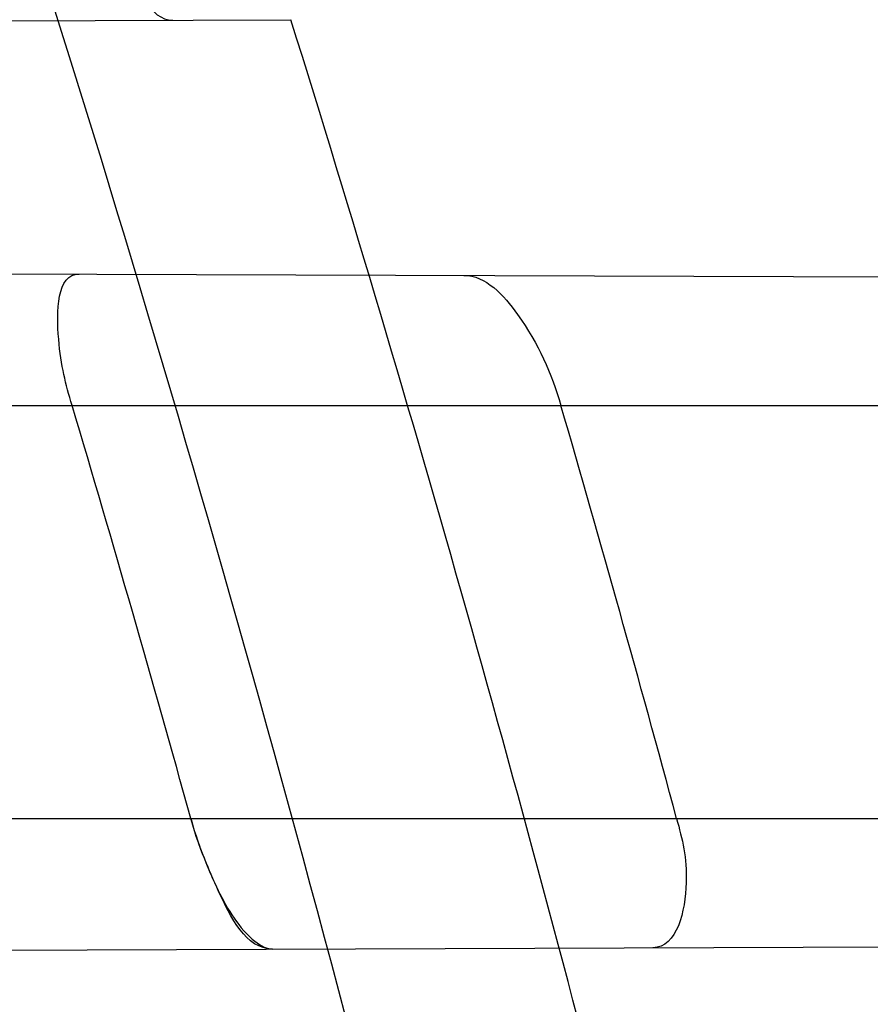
# Model space of a CAD drawing. Header units: millimetres. Extents: x 0 to 297, y 0 to 210.
# Tile 44 of 256: x 141.7415 to 141.76, y 90.9665 to 90.988. Entities that reach past the tile are written whole.
import ezdxf

# ---------------------------------------------------------------- set-up
doc = ezdxf.new("R2010")
doc.units = ezdxf.units.MM
doc.header["$LTSCALE"] = 16.335
doc.layers.get('0').update_dxf_attribs({"linetype": 'CONTINUOUS'})
for name, color, linetype in [('01_GLOBAL', 7, 'CONTINUOUS'), ('INTFCLR_1', 7, 'CONTINUOUS'), ('INTFCLR_144815', 7, 'CONTINUOUS')]:
    doc.layers.add(name, color=color, linetype=linetype)

msp = doc.modelspace()

# ---------------------------------------------------------------- linework, layer by layer
at = {"color": 7, "linetype": 'Continuous'}
msp.add_circle((142.5788034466, 92.2083412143), 3.42, dxfattribs=at)
at = {"color": 9, "linetype": 'Continuous'}
msp.add_arc((142.5788034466, 92.2083412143), 3.3761688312, 182.9674534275, 267.0325465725, dxfattribs=at)
at = {"layer": '01_GLOBAL', "color": 7, "linetype": 'Continuous'}
msp.add_circle((142.5788034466, 92.2083412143), 3.465, dxfattribs=at)
at = {"layer": 'INTFCLR_1', "color": 9, "linetype": 'Continuous'}
for p, q in [((141.7156813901, 90.9878829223), (141.7474021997, 90.9879936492)), ((141.7201135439, 90.9825307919), (141.7990226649, 90.982255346)), ((141.7224650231, 90.97958959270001), (141.7996998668, 90.97958959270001)), ((141.725158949, 90.97058959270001), (141.8020041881, 90.97058959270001)), ((141.7245857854, 90.9676640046), (141.8026887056, 90.9679366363))]:
    msp.add_line(p, q, dxfattribs=at)
at = {"layer": 'INTFCLR_1', "color": 7, "linetype": 'Continuous'}
msp.add_lwpolyline([(141.7465601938, 90.9679594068), (141.7466132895, 90.96791421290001), (141.7466655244, 90.96787407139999), (141.7467168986, 90.9678390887), (141.746767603, 90.96780930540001), (141.7468174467, 90.9677848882), (141.7468658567, 90.9677660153), (141.7469126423, 90.9677526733), (141.7469579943, 90.9677447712), (141.7470019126, 90.96774225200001)], dxfattribs=at)
at = {"layer": 'INTFCLR_1', "color": 6, "linetype": 'Continuous'}
for centre, radius, start, end in [((141.273551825, 90.84008959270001), 0.5431065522, 270, 90.00000002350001), ((141.273551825, 90.84008959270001), 0.5161422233, 270, 90.00000002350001), ((141.274148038, 90.84009247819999), 0.4888119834, 15.4839192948, 16.5815583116), ((141.2728069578, 90.84009238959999), 0.5003194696, 15.1191837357, 16.1895680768)]:
    msp.add_arc(centre, radius, start, end, dxfattribs=at)
at = {"layer": 'INTFCLR_1', "color": 9, "linetype": 'Continuous'}
msp.add_arc((141.273551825, 90.84008959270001), 0.4963968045, 14.2357984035, 17.3348347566, dxfattribs=at)
for points, knots in [([(141.7564146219, 90.67214758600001), (141.7574831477, 90.6750551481), (141.7595771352, 90.68092625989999), (141.7635668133, 90.69283277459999), (141.7700402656, 90.7142045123), (141.7760428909, 90.73928884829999), (141.7800065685, 90.7617077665), (141.7816728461, 90.7731553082), (141.7825328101, 90.7797764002), (141.7845176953, 90.7963988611), (141.7865801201, 90.82480135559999), (141.786249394, 90.85831129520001), (141.7846909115, 90.8800272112), (141.783710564, 90.8900544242), (141.7829887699, 90.8967234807), (141.7807586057, 90.9147232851), (141.7756949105, 90.94354598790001), (141.7683980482, 90.97168599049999), (141.7631787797, 90.98838778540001), (141.7612158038, 90.9943618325), (141.7582294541, 91.0031618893), (141.7514922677, 91.0215597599), (141.7398577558, 91.04856209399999), (141.7266081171, 91.07407256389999), (141.7173713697, 91.0897744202), (141.7130543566, 91.096763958), (141.7101864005, 91.1013200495), (141.7024300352, 91.1133026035), (141.6894327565, 91.1316928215), (141.6713790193, 91.1540805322), (141.6560874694, 91.1708617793), (141.64540551, 91.18158825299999), (141.6394993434, 91.18726746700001), (141.6313044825, 91.1949266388), (141.6198341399, 91.2049554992), (141.6074179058, 91.2146860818), (141.5999877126, 91.21997005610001), (141.5969902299, 91.2219990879), (141.595231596, 91.2231656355), (141.5931919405, 91.2244765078), (141.5909359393, 91.2258549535), (141.5889565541, 91.22699033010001), (141.587260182, 91.2278794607), (141.5858677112, 91.2285262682), (141.5847587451, 91.228921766), (141.5839916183, 91.22910084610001), (141.5833474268, 91.229003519), (141.5832219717, 91.22839726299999), (141.5835311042, 91.22772715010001), (141.5840679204, 91.2267985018), (141.5849352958, 91.22562953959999), (141.5860911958, 91.2242042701), (141.587545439, 91.22253261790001), (141.5892822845, 91.2206136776), (141.5909074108, 91.2188652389), (141.5923395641, 91.21734229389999), (141.5948337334, 91.21470682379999), (141.5989725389, 91.2103803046), (141.6073909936, 91.20154652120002), (141.6165855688, 91.19163585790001), (141.6249614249, 91.18216354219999), (141.6301387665, 91.17614023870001), (141.6384641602, 91.1662523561), (141.6512098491, 91.1502285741), (141.6679191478, 91.126915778), (141.680013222, 91.107884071), (141.6879313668, 91.094337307), (141.6933038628, 91.08480936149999), (141.702572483, 91.0674180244), (141.7149508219, 91.0411554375), (141.7234902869, 91.0192594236), (141.7274621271, 91.00790684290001)], [0, 0, 0, 0, 0.0103790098, 0.0208837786, 0.0420711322, 0.08518383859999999, 0.1071959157, 0.1183352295, 0.1239409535, 0.1295662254, 0.1744257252, 0.2192335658, 0.2417179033, 0.2473538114, 0.2529901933, 0.2641930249, 0.3081221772, 0.3509242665, 0.3614865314, 0.3667493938, 0.3719931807, 0.3926229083, 0.4323809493, 0.4704125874, 0.488853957, 0.4934075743, 0.4979380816, 0.506891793, 0.541232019, 0.5733300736, 0.6031972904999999, 0.6172524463, 0.624045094, 0.6306497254, 0.6548348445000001, 0.6750681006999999, 0.6834748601, 0.6853777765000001, 0.68719583, 0.6905456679, 0.6935010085, 0.6960526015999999, 0.698191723, 0.6999112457, 0.7012080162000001, 0.7020916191, 0.7026257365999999, 0.703100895, 0.7038825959, 0.7050751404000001, 0.7066972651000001, 0.7087491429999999, 0.7112254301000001, 0.7141189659, 0.7174213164, 0.7192231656, 0.7211235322, 0.729579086, 0.7392841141, 0.7620097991, 0.7748694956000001, 0.7816475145, 0.7886215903, 0.818178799, 0.8502213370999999, 0.88468242, 0.8936821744, 0.9027945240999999, 0.9213302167, 0.9597016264, 1, 1, 1, 1]), ([(141.589474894, 91.22708959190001), (141.5901302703, 91.2270894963), (141.5934664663, 91.2257697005), (141.5972968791, 91.2235292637), (141.6010154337, 91.2211904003), (141.6028021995, 91.2200263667), (141.6058484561, 91.21800314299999), (141.6133970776, 91.21273816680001), (141.6260174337, 91.20304741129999), (141.6376862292, 91.1930563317), (141.6460232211, 91.1854269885), (141.6520280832, 91.1797738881), (141.6628847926, 91.1691018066), (141.6784293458, 91.15240674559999), (141.6967876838, 91.1301309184), (141.7100118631, 91.1118246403), (141.7179037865, 91.099896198), (141.7208202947, 91.09536318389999), (141.7252087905, 91.0884116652), (141.734595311, 91.0728013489), (141.748064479, 91.04743455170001), (141.7598995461, 91.0205684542), (141.766753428, 91.0022608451), (141.7697904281, 90.99350690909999), (141.7717861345, 90.9875658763), (141.7770905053, 90.9709626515), (141.7845086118, 90.94298471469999), (141.7896594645, 90.91431187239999), (141.7919274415, 90.89640779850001), (141.7926613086, 90.8897756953), (141.793657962, 90.87980496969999), (141.795242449, 90.8582113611), (141.7955788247, 90.82488434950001), (141.7934815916, 90.79663997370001), (141.7914638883, 90.7801127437), (141.7905895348, 90.7735282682), (141.788895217, 90.7621430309), (141.7848639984, 90.73984187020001), (141.7787596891, 90.71489416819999), (141.7721799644, 90.6936469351), (141.768123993, 90.6818069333), (141.7659952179, 90.6759685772), (141.7649089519, 90.6730772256)], [0, 0, 0, 0, 0.0031306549, 0.0166311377, 0.0214593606, 0.0240790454, 0.0268205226, 0.0389267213, 0.0680356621, 0.1027866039, 0.1122691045, 0.1220183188, 0.1421809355, 0.1849822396, 0.2309158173, 0.2799873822, 0.2927706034, 0.2992370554, 0.3057353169, 0.3320403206, 0.3862319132, 0.4428084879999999, 0.4721383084, 0.4795908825, 0.487069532, 0.5020757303, 0.5628487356, 0.6251729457, 0.6410612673, 0.6490543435, 0.6570463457, 0.6889269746, 0.7524526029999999, 0.8160592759, 0.8240370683, 0.8319876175, 0.8477879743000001, 0.8790177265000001, 0.9402188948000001, 0.970317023, 0.9852457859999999, 1, 1, 1, 1]), ([(141.7274621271, 91.00790684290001), (141.7315912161, 90.9961048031), (141.7390893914, 90.97185256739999), (141.7462276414, 90.94067982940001), (141.7497519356, 90.91986040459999), (141.7511690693, 90.91003879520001), (141.7520562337, 90.903430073), (141.7542266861, 90.88522496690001), (141.7563129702, 90.8552042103), (141.7560193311, 90.8250769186), (141.75492511, 90.80665849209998), (141.7544248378, 90.79993719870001), (141.7535799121, 90.7899339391), (141.7512498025, 90.76863348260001), (141.7458257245, 90.73651859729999), (141.7391945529, 90.7098498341), (141.7346932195, 90.69454437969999), (141.7328673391, 90.6885424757), (141.7295794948, 90.67824709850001), (141.7226337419, 90.6583743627), (141.7115361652, 90.63128552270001), (141.7001192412, 90.60802526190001), (141.6927555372, 90.5944485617), (141.6900841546, 90.589659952), (141.6861147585, 90.582673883), (141.6775648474, 90.56827510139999), (141.6639972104, 90.5475548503), (141.6473654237, 90.5249373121), (141.6353721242, 90.510182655), (141.6284582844, 90.5020841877), (141.6258517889, 90.4990615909), (141.6214530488, 90.49403413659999), (141.6133270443, 90.48498786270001), (141.6044845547, 90.4755649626), (141.5965053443, 90.4672222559), (141.5917239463, 90.4622035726), (141.5879282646, 90.458105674), (141.5854794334, 90.455268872), (141.5841304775, 90.4534756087), (141.5835709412, 90.4525240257), (141.5832318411, 90.4518413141), (141.5833749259, 90.4509528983), (141.5852684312, 90.45133920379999), (141.5873513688, 90.45233756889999), (141.5911230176, 90.4543766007), (141.5947207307, 90.45666834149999), (141.5976748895, 90.4586369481), (141.5995705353, 90.45994039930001), (141.602756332, 90.46217006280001), (141.6078515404, 90.4659004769), (141.6149715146, 90.47143524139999), (141.62561538, 90.4801941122), (141.6351418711, 90.48873792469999), (141.6434777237, 90.4967321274), (141.649452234, 90.502628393), (141.6602195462, 90.51373015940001), (141.6755659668, 90.5310421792), (141.6935858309, 90.5540599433), (141.7064887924, 90.5729162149), (141.7141583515, 90.5851797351), (141.7169899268, 90.589838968), (141.721250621, 90.59698783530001), (141.7303494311, 90.61303956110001), (141.743335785, 90.63909440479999), (141.7522698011, 90.66086912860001), (141.7564146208, 90.6721475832)], [0, 0, 0, 0, 0.0419354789, 0.08505031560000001, 0.1071497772, 0.1127379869, 0.1183317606, 0.1295131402, 0.1742263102, 0.2191466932, 0.230445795, 0.2361065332, 0.241751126, 0.2641147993, 0.3079545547, 0.3508736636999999, 0.3561840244, 0.3614616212, 0.3719139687, 0.3924297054, 0.4320526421, 0.4700131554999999, 0.4792642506, 0.483852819, 0.4884035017, 0.5062126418, 0.5400088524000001, 0.5714206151, 0.6003317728, 0.6037560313, 0.6071340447, 0.6137178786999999, 0.6261602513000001, 0.6479155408, 0.6570536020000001, 0.6648783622, 0.6711643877, 0.6757843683, 0.6774462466, 0.6786751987, 0.6794900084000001, 0.6799813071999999, 0.6813020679, 0.6842478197, 0.6888651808, 0.6950795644, 0.6987591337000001, 0.70073729, 0.7027989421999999, 0.7117993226, 0.7219139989, 0.7330405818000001, 0.7580265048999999, 0.7648041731, 0.7717766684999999, 0.7861782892, 0.816667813, 0.8493175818, 0.8841610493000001, 0.8932352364, 0.8978283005, 0.9024468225, 0.9211469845, 0.9596997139, 1, 1, 1, 1]), ([(141.5894748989, 90.4530895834), (141.5892979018, 90.4530896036), (141.5888645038, 90.453175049), (141.5888868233, 90.45395412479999), (141.5893505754, 90.4547556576), (141.5901524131, 90.4559470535), (141.5913747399, 90.4574296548), (141.5929802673, 90.4592514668), (141.5949656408, 90.4613878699), (141.5971947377, 90.4637206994), (141.5996190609, 90.4662163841), (141.6031782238, 90.46985252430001), (141.6105296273, 90.4773399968), (141.6195432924, 90.486704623), (141.6278287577, 90.4956995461), (141.6323134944, 90.500698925), (141.6349707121, 90.50370456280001), (141.642015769, 90.5117541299), (141.6542358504, 90.5264206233), (141.6711890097, 90.54891642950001), (141.6850238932, 90.56953556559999), (141.6937443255, 90.58386952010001), (141.6977917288, 90.5908225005), (141.7005148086, 90.5955870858), (141.7080176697, 90.6090898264), (141.7196527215, 90.63222718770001), (141.7309710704, 90.65919529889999), (141.7380553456, 90.6789827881), (141.7414080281, 90.689232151), (141.74326968, 90.6952065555), (141.7478571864, 90.7104352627), (141.754617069, 90.7369742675), (141.7601493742, 90.7689508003), (141.7625257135, 90.7901596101), (141.7633872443, 90.80011831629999), (141.7638973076, 90.8068091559), (141.7650129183, 90.8251434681), (141.7653124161, 90.8551382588), (141.7631848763, 90.8850242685), (141.7609722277, 90.9031442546), (141.7600677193, 90.9097228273), (141.758622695, 90.9195008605), (141.7550282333, 90.9402318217), (141.7477475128, 90.9712699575), (141.7401050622, 90.9953997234), (141.7358975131, 91.00714062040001)], [0, 0, 0, 0, 0.0008731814, 0.0017184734, 0.0032338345, 0.0055641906, 0.008732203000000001, 0.0127298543, 0.0175349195, 0.0231216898, 0.028646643, 0.0346996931, 0.0482229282, 0.0804128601, 0.09881585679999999, 0.1085510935, 0.1135452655, 0.1186072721, 0.1613234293, 0.207686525, 0.2575125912, 0.2837456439, 0.2904463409, 0.297201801, 0.3108185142, 0.3666506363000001, 0.4248611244, 0.4549770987, 0.470314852, 0.4780577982, 0.4858479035, 0.548777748, 0.6130125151, 0.6457681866, 0.6540348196, 0.6623247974, 0.6788712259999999, 0.7446474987, 0.8101274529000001, 0.8265054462, 0.8346996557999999, 0.8428862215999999, 0.8752668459, 0.9384715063, 1, 1, 1, 1]), ([(141.7449178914, 90.9489930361), (141.7445486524, 90.95058034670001), (141.7437011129, 90.95369897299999), (141.7423787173, 90.9574985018), (141.7411714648, 90.9604350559), (141.7398904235, 90.963253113), (141.7381353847, 90.9665919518), (141.736149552, 90.9697186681), (141.7344440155, 90.9720410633), (141.7318779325, 90.9752129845), (141.7289807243, 90.97803912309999), (141.7258063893, 90.98038905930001), (141.7236874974, 90.9817880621), (141.7198488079, 90.9839056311), (141.7157062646, 90.98540590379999), (141.7120515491, 90.9862752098), (141.7095364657, 90.98676344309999), (141.7049750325, 90.9873559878), (141.7010060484, 90.98744703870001), (141.6983405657, 90.9873738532)], [0, 0, 0, 0, 0.0736783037, 0.1459642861, 0.18172594, 0.2171910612, 0.2858878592, 0.3520712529, 0.3844359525, 0.4161009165, 0.5365327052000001, 0.5657771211, 0.5946184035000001, 0.6512644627, 0.7636610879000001, 0.7922337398, 0.8211066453, 0.8794481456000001, 1, 1, 1, 1])]:
    msp.add_open_spline(points, degree=3, knots=knots, dxfattribs=at)
at = {"layer": 'INTFCLR_1', "color": 6, "linetype": 'Continuous'}
for points, knots in [([(141.6277114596, 91.22708959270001), (141.62722335, 91.22708959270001), (141.6272941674, 91.2251154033), (141.6286240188, 91.2237135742), (141.6303773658, 91.2209404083), (141.6330579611, 91.2176754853), (141.636536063, 91.21338186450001), (141.6409148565, 91.2081556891), (141.6460561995, 91.2020006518), (141.6515635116, 91.19533394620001), (141.6570035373, 91.1886267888), (141.6620669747, 91.18224014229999), (141.6667156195, 91.1762455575), (141.6709428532, 91.17066993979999), (141.6747632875, 91.16552206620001), (141.678203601, 91.1607902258), (141.6812975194, 91.15645408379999), (141.684076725, 91.1524886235), (141.6865629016, 91.14888322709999), (141.6887839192, 91.1456142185), (141.6907670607, 91.14265455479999), (141.6925435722, 91.139969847), (141.6941233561, 91.1375556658), (141.6955259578, 91.1353899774), (141.6967707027, 91.1334503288), (141.6978866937, 91.13169669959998), (141.6988796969, 91.1301244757), (141.6997620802, 91.12871811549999), (141.7005836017, 91.12740101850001), (141.7014128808, 91.12606327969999), (141.7023097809, 91.1246072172), (141.7032931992, 91.12299941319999), (141.7043734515, 91.121219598), (141.7055619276, 91.1192446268), (141.706875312, 91.1170411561), (141.7083246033, 91.11458304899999), (141.7099237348, 91.11183694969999), (141.7116817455, 91.10877663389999), (141.7136163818, 91.10535704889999), (141.7157436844, 91.1015316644), (141.7180830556, 91.0972414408), (141.7206593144, 91.0924115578), (141.7234900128, 91.0869698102), (141.726590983, 91.0808326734), (141.7299816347, 91.0738979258), (141.7336899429, 91.06602274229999), (141.7377398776, 91.05703497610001), (141.7421529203, 91.0467148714), (141.7469453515, 91.0347982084), (141.7521299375, 91.02090744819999), (141.7576364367, 91.0047235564), (141.7631009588, 90.9866925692), (141.7681397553, 90.9675743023), (141.7724835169, 90.948235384), (141.7760959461, 90.928843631), (141.7789762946, 90.9094758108), (141.7811396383, 90.8901288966), (141.78259316, 90.8708485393), (141.7833500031, 90.85161596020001), (141.7834187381, 90.8324615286), (141.782807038, 90.8133676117), (141.7815194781, 90.7943366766), (141.7795595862, 90.7753839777), (141.7769236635, 90.75647136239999), (141.7736112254, 90.7376240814), (141.7696058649, 90.7188012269), (141.7649044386, 90.700026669), (141.7595680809, 90.6815608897), (141.7539109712, 90.6643011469), (141.7483372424, 90.6489785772), (141.7431614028, 90.6358921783), (141.7384031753, 90.6246472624), (141.7340415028, 90.6149110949), (141.7300563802, 90.60642995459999), (141.7264192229, 90.5989959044), (141.7231040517, 90.5924542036), (141.7200858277, 90.5866790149), (141.7173473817, 90.581575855), (141.7148681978, 90.57706222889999), (141.7126227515, 90.5730569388), (141.7105887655, 90.5694929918), (141.7087453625, 90.56631374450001), (141.7070795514, 90.563481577), (141.705579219, 90.560962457), (141.7042282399, 90.55871863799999), (141.7030062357, 90.55670860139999), (141.701896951, 90.554899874), (141.7008702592, 90.5532389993), (141.6998448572, 90.5515926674), (141.698741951, 90.54983502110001), (141.697495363, 90.547864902), (141.6960930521, 90.5456696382), (141.6945138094, 90.5432229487), (141.6927331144, 90.5404962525), (141.6907308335, 90.5374685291), (141.6884841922, 90.5341192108), (141.6859642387, 90.5304209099), (141.6831423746, 90.52634758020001), (141.6799866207, 90.5218758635), (141.6764721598, 90.51699345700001), (141.6725652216, 90.5116795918), (141.668231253, 90.50591584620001), (141.6634587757, 90.49971750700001), (141.6582464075, 90.493104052), (141.6526341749, 90.48615232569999), (141.646910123, 90.4792048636), (141.6415439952, 90.4727739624), (141.6369559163, 90.4673043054), (141.633315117, 90.4628207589), (141.6305101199, 90.4594209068), (141.6286771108, 90.45653647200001), (141.6273060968, 90.45510292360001), (141.6272194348, 90.45308959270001), (141.6277114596, 90.45308959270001)], [0, 0, 0, 0, 0.0017146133, 0.0041239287, 0.0077631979, 0.0127375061, 0.019147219, 0.0271011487, 0.0367138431, 0.0473099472, 0.0574795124, 0.0670486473, 0.07593967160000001, 0.0841262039, 0.0916267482, 0.0984583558, 0.1046766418, 0.1103381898, 0.1154683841, 0.1200606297, 0.1242209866, 0.1279830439, 0.1313690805, 0.1343557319, 0.1370466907, 0.1394649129, 0.141657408, 0.1435788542, 0.1452969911, 0.147110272, 0.1491076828, 0.1513042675, 0.1537308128, 0.1564212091, 0.1594011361, 0.1627417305, 0.1664450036, 0.1705638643, 0.1751393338, 0.1802462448, 0.1859394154, 0.1923045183, 0.1994748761, 0.2074861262, 0.2164579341, 0.2265900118, 0.2380620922, 0.2510852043, 0.2660147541, 0.2831767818, 0.3031618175, 0.3260557, 0.3493456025, 0.3725974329, 0.3956655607, 0.4186206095, 0.4413650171, 0.4640353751, 0.4865253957, 0.5089623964, 0.531306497, 0.5536180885, 0.5759523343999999, 0.598223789, 0.6206818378, 0.6431588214, 0.6658101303, 0.6886542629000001, 0.710664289, 0.7296002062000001, 0.7459208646, 0.7600932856, 0.7724882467, 0.7833944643, 0.793008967, 0.8015592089, 0.8091555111, 0.8158987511, 0.8219029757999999, 0.8272448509, 0.832028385, 0.8363175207, 0.8401542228, 0.8435703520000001, 0.8466171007, 0.8493545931, 0.8518335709, 0.8540704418, 0.8562135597, 0.8586467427, 0.8613594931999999, 0.864403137, 0.8677972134, 0.87158895, 0.8758429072, 0.8805481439, 0.8857559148, 0.8915631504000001, 0.8979547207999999, 0.9049814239, 0.9126947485, 0.9211229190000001, 0.9303127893, 0.9401736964, 0.9507020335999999, 0.9616958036, 0.9717974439, 0.9801138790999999, 0.9868020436, 0.9920080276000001, 0.9957951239, 0.9982716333, 1, 1, 1, 1]), ([(141.6277114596, 90.45308959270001), (141.628171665, 90.45308959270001), (141.6293857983, 90.4535584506), (141.6315047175, 90.4546851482), (141.6344755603, 90.4566024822), (141.6382959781, 90.45932618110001), (141.6430293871, 90.46297042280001), (141.6486619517, 90.46758769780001), (141.6548706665, 90.47298156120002), (141.6611699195, 90.47874448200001), (141.6671157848, 90.4844418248), (141.6725640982, 90.4898702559), (141.6775235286, 90.49499331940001), (141.6820174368, 90.4997851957), (141.6860792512, 90.50424019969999), (141.6897364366, 90.50835687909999), (141.6930192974, 90.51213812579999), (141.695970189, 90.5156093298), (141.6986132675, 90.51877794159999), (141.7009775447, 90.5216603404), (141.7030883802, 90.5242738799), (141.7049778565, 90.526646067), (141.7066938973, 90.528827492), (141.7083843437, 90.53100071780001), (141.7101852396, 90.53334413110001), (141.7120971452, 90.53586602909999), (141.7139888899, 90.53839686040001), (141.7158471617, 90.5409158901), (141.7177807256, 90.5435730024), (141.719921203, 90.54655873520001), (141.7223135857, 90.5499520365), (141.7249869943, 90.55381783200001), (141.7279695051, 90.558226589), (141.7312859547, 90.56325135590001), (141.7349620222, 90.56898214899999), (141.739037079, 90.5755449), (141.7435494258, 90.58308452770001), (141.7485344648, 90.591778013), (141.7540294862, 90.6018595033), (141.760066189, 90.61360340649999), (141.766684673, 90.62742065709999), (141.7737557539, 90.64350792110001), (141.780825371, 90.6613597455), (141.7874356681, 90.68018148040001), (141.7933066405, 90.6992600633), (141.7983875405, 90.71840914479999), (141.8026952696, 90.7376081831), (141.8062277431, 90.7567556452), (141.8090134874, 90.77590353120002), (141.811058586, 90.7949702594), (141.8123825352, 90.81398619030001), (141.8129971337, 90.83293247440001), (141.8129122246, 90.8518123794), (141.8121342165, 90.87063713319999), (141.8106673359, 90.8893947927), (141.8085112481, 90.9080934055), (141.8056642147, 90.9267302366), (141.8021262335, 90.9452767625), (141.7978831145, 90.9637745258), (141.7929277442, 90.9822003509), (141.7872355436, 91.0005755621), (141.7808222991, 91.0188067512), (141.7739442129, 91.03620618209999), (141.7670434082, 91.0519657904), (141.7605810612, 91.0655293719), (141.7546880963, 91.07706645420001), (141.7493295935, 91.08696962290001), (141.7444701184, 91.0955139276), (141.7400702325, 91.1029297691), (141.7360941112, 91.1093927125), (141.7325006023, 91.1150506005), (141.7292596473, 91.12001098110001), (141.726339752, 91.12437206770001), (141.7237187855, 91.128203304), (141.7213647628, 91.13157857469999), (141.7192605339, 91.1345456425), (141.717372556, 91.1371689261), (141.7156764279, 91.13949490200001), (141.7140548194, 91.1416921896), (141.7123690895, 91.1439503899), (141.7105117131, 91.1464071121), (141.7085985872, 91.1489024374), (141.7066793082, 91.1513715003), (141.7047357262, 91.15383994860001), (141.7026024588, 91.1565116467), (141.7002196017, 91.15944934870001), (141.69755058, 91.1626834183), (141.6945697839, 91.1662275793), (141.6912418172, 91.1701004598), (141.6875371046, 91.1743119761), (141.6834171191, 91.178874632), (141.6788518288, 91.1837864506), (141.6738154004, 91.18903530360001), (141.6682758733, 91.1946010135), (141.6622344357, 91.2004349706), (141.6557918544, 91.2063757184), (141.6493931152, 91.21197413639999), (141.6435362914, 91.2168073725), (141.6386043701, 91.22062540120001), (141.6346411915, 91.223465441), (141.6315795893, 91.22545094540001), (141.6294126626, 91.22660901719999), (141.6281767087, 91.22708959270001), (141.6277114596, 91.22708959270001)], [0, 0, 0, 0, 0.0015510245, 0.0042404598, 0.008161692, 0.0134191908, 0.0200669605, 0.0282845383, 0.0379646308, 0.04778133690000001, 0.0570562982, 0.0657163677, 0.0737008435, 0.0810864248, 0.08785639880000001, 0.09401872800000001, 0.09964461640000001, 0.1047327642, 0.1093734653, 0.1135510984, 0.1172970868, 0.1206958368, 0.1237721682, 0.1266512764, 0.1299751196, 0.1337328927, 0.1373171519, 0.1406241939, 0.1442827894, 0.1483924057, 0.1530055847, 0.1582756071, 0.1642330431, 0.1709447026, 0.1785661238, 0.1871788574, 0.1969791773, 0.2081785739, 0.2209513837, 0.2356728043, 0.2526768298, 0.2725784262, 0.2948857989, 0.3173719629, 0.3397942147, 0.362144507, 0.3841260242, 0.4060931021, 0.4277499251, 0.4493238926, 0.4707068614, 0.4919794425, 0.5131973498, 0.5343237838, 0.5554641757, 0.5765947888, 0.5977467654, 0.6189899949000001, 0.6402145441, 0.6616941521, 0.6832817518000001, 0.7050322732, 0.7268136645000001, 0.7463228, 0.7630041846, 0.7774428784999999, 0.7899800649, 0.8009502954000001, 0.8105690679, 0.8190401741, 0.8265233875, 0.8331581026, 0.8390096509, 0.8442114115, 0.8488026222, 0.8528784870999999, 0.8564706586, 0.8596954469, 0.8625805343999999, 0.8656744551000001, 0.8691928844, 0.8729603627, 0.8762716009, 0.879732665, 0.8835489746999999, 0.8877941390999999, 0.8924809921, 0.8976810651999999, 0.9034017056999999, 0.9096904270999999, 0.916584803, 0.9241199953, 0.932290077, 0.9411002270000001, 0.9505839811, 0.960593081, 0.9706330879, 0.9792338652, 0.9861845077, 0.991642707, 0.9956806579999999, 0.9984319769, 1, 1, 1, 1]), ([(141.7432590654, 90.9908395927), (141.7434333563, 90.9902970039), (141.7438668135, 90.9894506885), (141.7443035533, 90.98798283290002), (141.7448294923, 90.98798466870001)], [0, 0, 0, 0, 0.5200542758, 1, 1, 1, 1]), ([(141.7426325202, 90.97958959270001), (141.7424923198, 90.98006043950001), (141.7422869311, 90.98082181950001), (141.7422931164, 90.9824533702), (141.7427886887, 90.98245164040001)], [0, 0, 0, 0, 0.4978220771, 1, 1, 1, 1]), ([(141.7511673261, 90.9824223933), (141.751651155, 90.9824207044), (141.7526185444, 90.98134889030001), (141.753082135, 90.98029174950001), (141.7532859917, 90.97958959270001)], [0, 0, 0, 0, 0.3982211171, 1, 1, 1, 1]), ([(141.7558080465, 90.97058959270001), (141.7559311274, 90.97013404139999), (141.7561519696, 90.96928712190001), (141.7558220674, 90.9677730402), (141.7552909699, 90.9677711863)], [0, 0, 0, 0, 0.4704804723, 1, 1, 1, 1])]:
    msp.add_open_spline(points, degree=3, knots=knots, dxfattribs=at)
at = {"layer": 'INTFCLR_1', "color": 7, "linetype": 'Continuous'}
for points, knots in [([(141.7470019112, 90.9677422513), (141.7464211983, 90.9677401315), (141.7457609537, 90.9691038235), (141.7453678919, 90.9700499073), (141.7452187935, 90.9705895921)], [0, 0, 0, 0, 0.5091244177, 1, 1, 1, 1]), ([(141.7452187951, 90.97058959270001), (141.7453619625, 90.9700785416), (141.7457094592, 90.96915594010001), (141.7462139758, 90.96826319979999), (141.7465601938, 90.9679594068)], [0, 0, 0, 0, 0.5353670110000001, 1, 1, 1, 1])]:
    msp.add_open_spline(points, degree=3, knots=knots, dxfattribs=at)
at = {"layer": 'INTFCLR_144815', "color": 6, "linetype": 'Continuous'}
for radius in [0.5743020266, 0.5472855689]:
    msp.add_circle((141.273551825, 90.84008959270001), radius, dxfattribs=at)
for radius, start, end in [(0.7917112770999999, 313.9937911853, 154.5150993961), (0.7647112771, 312.9543589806, 154.5144414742), (0.73941501, 282.2440355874, 71.2863570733), (0.5834285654, 308.490992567, 51.50900743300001), (0.6104450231, 316.9838592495, 43.0161407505), (0.5760164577, 313.9992414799, 46.00075850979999)]:
    msp.add_arc((141.273551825, 90.84008959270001), radius, start, end, dxfattribs=at)
at = {"layer": 'INTFCLR_144815', "color": 9, "linetype": 'Continuous'}
for centre, radius, start, end in [((141.273551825, 90.84008959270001), 0.7345008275, 292.4997540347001, 54.0964566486), ((141.2735550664, 90.84009111), 0.6625959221, 292.4997540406, 54.09645665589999), ((141.2735749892, 90.84009512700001), 0.6513931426, 311.2505121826, 48.7494878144), ((141.2735518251, 90.84008959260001), 0.5937131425, 314.0862202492, 45.9137797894), ((141.273551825, 90.84008959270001), 0.5795156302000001, 313.8592910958, 46.1407088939), ((141.273551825, 90.84008959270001), 0.5757241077, 314.0319604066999, 45.9680396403)]:
    msp.add_arc(centre, radius, start, end, dxfattribs=at)
at = {"layer": 'INTFCLR_144815', "color": 6, "linetype": 'Continuous'}
for points, knots in [([(141.8173538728, 90.8400895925), (141.8173538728, 90.8429179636), (141.8173118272, 90.8485754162), (141.8171225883, 90.85706124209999), (141.8168070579, 90.8655470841), (141.8163650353, 90.87403295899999), (141.8157962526, 90.88251870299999), (141.8151003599, 90.891004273), (141.8142769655, 90.8994892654), (141.8133255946, 90.9079734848), (141.8122457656, 90.91645624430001), (141.8110369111, 90.9249371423), (141.8096985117, 90.9334151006), (141.8082299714, 90.94188934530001), (141.8066308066, 90.95035831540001), (141.8049004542, 90.9588208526), (141.8030385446, 90.9672748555), (141.80104466, 90.9757185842), (141.7989186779, 90.98414922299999), (141.7966604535, 90.9925643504), (141.7942702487, 91.0009603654), (141.7917483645, 91.0093340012), (141.789095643, 91.01768070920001), (141.7863130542, 91.02599619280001), (141.7834022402, 91.03427485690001), (141.7803651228, 91.0425111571), (141.7772043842, 91.0506984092), (141.7739232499, 91.0588295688), (141.7705257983, 91.06689663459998), (141.767016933, 91.07489092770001), (141.763402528, 91.0828029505), (141.7596895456, 91.09062233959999), (141.7558861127, 91.0983379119), (141.7520015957, 91.10593770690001), (141.7480466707, 91.1134090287), (141.744033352, 91.1207385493), (141.7399749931, 91.1279124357), (141.7358862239, 91.13491655), (141.7317828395, 91.1417366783), (141.7276816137, 91.148358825), (141.7236000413, 91.1547695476), (141.7195560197, 91.1609563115), (141.7155674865, 91.1669078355), (141.7116520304, 91.17261441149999), (141.7078264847, 91.17806819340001), (141.7041065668, 91.1832633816), (141.7005065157, 91.1881963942), (141.6970389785, 91.19286569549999), (141.6937149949, 91.1972715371), (141.690544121, 91.20141556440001), (141.6875338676, 91.20530135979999), (141.6846894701, 91.2089345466), (141.6820136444, 91.2123229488), (141.6795073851, 91.21547549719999), (141.6771704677, 91.2184015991), (141.6750020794, 91.22111039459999), (141.6730008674, 91.22361076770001), (141.6711651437, 91.22591115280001), (141.669493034, 91.2280194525), (141.6679826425, 91.2299427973), (141.666632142, 91.23168780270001), (141.6654391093, 91.2332604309), (141.6644023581, 91.2346669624), (141.6635160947, 91.2359113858), (141.6627882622, 91.2370028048), (141.6621863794, 91.2379330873), (141.6617182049, 91.2388949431), (141.6610997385, 91.2396961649), (141.6615040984, 91.2405846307), (141.6617698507, 91.240589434)], [0, 0, 0, 0, 0.0193136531, 0.0386315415, 0.05795820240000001, 0.0772974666, 0.0966541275, 0.1160313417, 0.1354339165, 0.1548642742, 0.1743271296, 0.1938240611, 0.2133596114, 0.2329339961, 0.2525510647, 0.2722100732, 0.2919141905, 0.3116608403, 0.3314519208, 0.351283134, 0.3711547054, 0.3910601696, 0.4109974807, 0.4309575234, 0.4509352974, 0.4709189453, 0.4908990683, 0.5108615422, 0.5307908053, 0.5506690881, 0.5704756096, 0.5901867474, 0.6097758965, 0.6292133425, 0.6484663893, 0.6674992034, 0.6862731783, 0.7047472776, 0.7228785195, 0.7406226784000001, 0.7579352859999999, 0.7747726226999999, 0.7910927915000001, 0.8068568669, 0.8220298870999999, 0.8365818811, 0.8504883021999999, 0.8637310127, 0.8762964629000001, 0.8881752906, 0.8993620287, 0.9098612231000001, 0.9196832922, 0.928844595, 0.9373624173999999, 0.9452545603, 0.952538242, 0.9592315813, 0.9653514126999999, 0.970913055, 0.9759307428, 0.980418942, 0.9843915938, 0.9878631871, 0.9908472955, 0.9933569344, 0.9954053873, 0.9981850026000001, 1, 1, 1, 1]), ([(141.6746009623, 90.43958975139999), (141.6743294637, 90.43959473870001), (141.6739346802, 90.44051627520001), (141.6745467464, 90.4413356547), (141.6750158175, 90.4423304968), (141.6756162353, 90.44328992), (141.6763427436, 90.4444157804), (141.6772268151, 90.4456987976), (141.6782605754, 90.44714833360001), (141.6794495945, 90.44876833), (141.6807951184, 90.4505653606), (141.6822994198, 90.4525454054), (141.6839649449, 90.45471611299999), (141.6857956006, 90.45708743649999), (141.6877946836, 90.4596693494), (141.6899625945, 90.4624689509), (141.6922956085, 90.46548894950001), (141.6947877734, 90.46873001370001), (141.6974360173, 90.4721973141), (141.7002434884, 90.4759050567), (141.7032142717, 90.479869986), (141.7063442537, 90.4840993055), (141.7096232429, 90.48859288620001), (141.7130388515, 90.4933481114), (141.7165811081, 90.4983662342), (141.7202374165, 90.50364521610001), (141.7239937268, 90.50918105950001), (141.7278347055, 90.5149677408), (141.731743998, 90.52099726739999), (141.735704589, 90.5272598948), (141.7396991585, 90.53374437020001), (141.7437104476, 90.540438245), (141.7477216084, 90.5473282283), (141.7517165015, 90.5544005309), (141.7556799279, 90.56164117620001), (141.7595977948, 90.56903626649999), (141.7634572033, 90.57657217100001), (141.767246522, 90.5842357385), (141.7709553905, 90.5920144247), (141.7745746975, 90.5998964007), (141.7780965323, 90.60787062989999), (141.7815140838, 90.6159268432), (141.7848215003, 90.6240554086), (141.7880144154, 90.63224886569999), (141.7910827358, 90.6404831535), (141.7940232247, 90.64874868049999), (141.7968372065, 90.6570474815), (141.7995279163, 90.6653897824), (141.8020958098, 90.6737784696), (141.8045374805, 90.68220316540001), (141.8068514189, 90.6906590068), (141.8090350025, 90.6991353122), (141.811086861, 90.7076240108), (141.8130074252, 90.7161235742), (141.8147973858, 90.72463376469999), (141.8164574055, 90.7331545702), (141.8179878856, 90.74168503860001), (141.8193889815, 90.750222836), (141.8206608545, 90.75876512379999), (141.8218038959, 90.7673101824), (141.8228186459, 90.77585753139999), (141.8237055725, 90.7844065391), (141.8244651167, 90.7929567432), (141.8250976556, 90.80150752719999), (141.8256035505, 90.8100588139), (141.825983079, 90.8186102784), (141.8262364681, 90.8271620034), (141.8263638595, 90.8357137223), (141.8263653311, 90.8442655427), (141.8262408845, 90.8528172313), (141.825990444, 90.8613689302), (141.8256138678, 90.8699203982), (141.8251109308, 90.8784716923), (141.8244813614, 90.887022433), (141.8237248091, 90.89557247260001), (141.8228408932, 90.9041213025), (141.821829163, 90.912668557), (141.8206891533, 90.9212135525), (141.8194203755, 90.92975547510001), (141.8180223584, 90.9382932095), (141.8164946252, 90.9468255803), (141.8148367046, 90.9553513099), (141.8130483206, 90.963868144), (141.8111294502, 90.9723729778), (141.8090801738, 90.9808627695), (141.8069004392, 90.98933536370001), (141.8045900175, 90.9977893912), (141.8021489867, 91.00622242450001), (141.7995780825, 91.01463013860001), (141.7968786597, 91.02300697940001), (141.794052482, 91.0313470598), (141.7911015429, 91.0396447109), (141.7880284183, 91.0478935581), (141.7848363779, 91.0560864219), (141.7815294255, 91.0642154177), (141.7781123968, 91.07227190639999), (141.7745910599, 91.08024645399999), (141.7709722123, 91.0881288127), (141.7672637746, 91.0959079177), (141.7634748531, 91.1035719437), (141.7596157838, 91.11110838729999), (141.7556981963, 91.11850409), (141.7517349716, 91.12574544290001), (141.7477402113, 91.1328185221), (141.7437291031, 91.139709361), (141.7397177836, 91.14640416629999), (141.7357230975, 91.1528896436), (141.7317622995, 91.15915334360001), (141.7278527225, 91.165183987), (141.7240113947, 91.17097180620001), (141.7202546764, 91.17650879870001), (141.7165979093, 91.18178892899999), (141.7130551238, 91.18680822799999), (141.7096387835, 91.1915648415), (141.7063596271, 91.1960589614), (141.7032265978, 91.2002926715), (141.7002468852, 91.2042696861), (141.6974259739, 91.20799513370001), (141.6947677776, 91.2114752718), (141.6922747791, 91.2147172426), (141.689948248, 91.21772876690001), (141.6877884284, 91.2205179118), (141.6857947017, 91.2230929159), (141.6839658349, 91.225461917), (141.6823001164, 91.22763286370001), (141.6807955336, 91.2296132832), (141.6794499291, 91.23141037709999), (141.6782609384, 91.2330304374), (141.6772266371, 91.234480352), (141.6763438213, 91.235762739), (141.6756133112, 91.23689083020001), (141.6750243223, 91.237843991), (141.6745991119, 91.2386960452), (141.6741632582, 91.23944360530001), (141.6741898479, 91.240581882), (141.6746009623, 91.240589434)], [0, 0, 0, 0, 0.0009311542, 0.0023661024, 0.0034197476, 0.004708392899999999, 0.006238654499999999, 0.0080169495, 0.0100497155, 0.0123440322, 0.0149074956, 0.0177478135, 0.0208710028, 0.0242896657, 0.0280205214, 0.0320682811, 0.0364316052, 0.0411066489, 0.04608797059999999, 0.0513925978, 0.0570544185, 0.0630770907, 0.069434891, 0.0761294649, 0.08315356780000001, 0.09049758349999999, 0.0981493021, 0.1060937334, 0.1143137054, 0.1227901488, 0.1315025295, 0.1404294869, 0.1495493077, 0.1588404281, 0.1682819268, 0.1778537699, 0.1875370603, 0.197314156, 0.207168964, 0.217086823, 0.2270545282, 0.2370604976, 0.2470942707, 0.2571461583, 0.2672135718, 0.2772260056, 0.2872285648, 0.2972614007, 0.3072826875, 0.3173107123, 0.3273382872, 0.3373435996, 0.3473246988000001, 0.3572841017, 0.367223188, 0.3771444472, 0.387051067, 0.3969410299, 0.4068119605, 0.4166652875, 0.4265028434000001, 0.4363264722, 0.4461370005, 0.4559367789, 0.4657270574, 0.4755104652, 0.4852884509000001, 0.4950636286, 0.5048374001, 0.5146124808, 0.5243903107, 0.5341735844, 0.5439637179, 0.5537632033, 0.5635732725, 0.5733961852, 0.5832332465, 0.5930862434, 0.6029564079, 0.6128446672, 0.6227518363, 0.6326790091, 0.6426268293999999, 0.6525927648, 0.6625749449, 0.6725742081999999, 0.6825911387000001, 0.6926266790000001, 0.7026779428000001, 0.7127386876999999, 0.7228052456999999, 0.7328732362, 0.7429368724, 0.7529895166, 0.7630233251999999, 0.7730292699, 0.7829971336, 0.7929151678, 0.8027701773, 0.8125475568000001, 0.8222311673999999, 0.8318035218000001, 0.8412455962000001, 0.8505374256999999, 0.8596580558, 0.8685859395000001, 0.8772993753, 0.8857769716, 0.8939982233, 0.9019439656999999, 0.9095970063, 0.9169424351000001, 0.9239679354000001, 0.9306640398, 0.9370242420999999, 0.9430448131, 0.9487246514, 0.9540648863, 0.9590688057, 0.9637413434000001, 0.9680887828, 0.9721183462, 0.9758379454, 0.9792560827, 0.9823810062, 0.9852211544, 0.9877847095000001, 0.9900792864, 0.992112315, 0.993890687, 0.995421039, 0.9967097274, 0.9977633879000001, 0.9985900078, 1, 1, 1, 1]), ([(141.6367999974, 91.22708959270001), (141.6364399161, 91.22708959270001), (141.6363255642, 91.2257295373), (141.6372569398, 91.2246598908), (141.63838536, 91.2227304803), (141.640177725, 91.22043632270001), (141.6424921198, 91.21746939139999), (141.6453817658, 91.2139362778), (141.6488464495, 91.20973608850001), (141.6528933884, 91.2048489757), (141.6575677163, 91.199162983), (141.6628623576, 91.1926298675), (141.6687637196, 91.1851889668), (141.6752395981, 91.1767911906), (141.6822044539, 91.1674440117), (141.6895907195, 91.157123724), (141.6972639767, 91.1458992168), (141.7051198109, 91.13380263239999), (141.7130153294, 91.12094050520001), (141.7208404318, 91.1073882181), (141.7284773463, 91.0932606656), (141.7358420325, 91.0786403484), (141.7428534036, 91.06363170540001), (141.7494631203, 91.0482979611), (141.755622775, 91.03272547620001), (141.7613102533, 91.0169574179), (141.7665038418, 91.0010528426), (141.7711928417, 90.98505273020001), (141.7753772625, 90.9689752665), (141.7790480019, 90.9528793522), (141.7822197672, 90.9367335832), (141.7848866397, 90.9206013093), (141.7870606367, 90.9044473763), (141.7887417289, 90.888322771), (141.7899368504, 90.8722155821), (141.7906506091, 90.85614051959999), (141.7908088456, 90.8454361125), (141.7908088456, 90.84008959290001)], [0, 0, 0, 0, 0.0025344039, 0.005901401, 0.0109295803, 0.0177704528, 0.0265540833, 0.0373505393, 0.04991676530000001, 0.0648695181, 0.0820131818, 0.1017234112, 0.1240566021, 0.1488553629, 0.1763609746, 0.2060970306, 0.2381748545, 0.2720515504, 0.3076064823, 0.3443876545, 0.3821831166, 0.4206251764, 0.4595934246, 0.4987613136, 0.5381325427, 0.5774437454, 0.6167240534, 0.6558745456, 0.6947773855, 0.7336358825, 0.7720551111, 0.8105726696, 0.8487051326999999, 0.8867612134, 0.9246626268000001, 0.9623689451, 1, 1, 1, 1]), ([(141.6876600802, 91.22708959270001), (141.6873876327, 91.22708959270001), (141.6869901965, 91.2261607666), (141.6875708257, 91.2253271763), (141.6880138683, 91.224310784), (141.6885845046, 91.22333053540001), (141.6892758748, 91.22218000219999), (141.6901180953, 91.2208688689), (141.6911032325, 91.2193879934), (141.6922361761, 91.21773389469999), (141.693517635, 91.2159004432), (141.6949495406, 91.213881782), (141.696533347, 91.21167127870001), (141.6982702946, 91.2092621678), (141.7001613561, 91.20664723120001), (141.702206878, 91.20381933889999), (141.7044067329, 91.2007711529), (141.7067598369, 91.1974957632), (141.7092643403, 91.193986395), (141.7119171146, 91.1902371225), (141.7147138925, 91.18624270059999), (141.7176489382, 91.1819990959), (141.7207150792, 91.1775035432), (141.7239035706, 91.17275489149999), (141.7272041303, 91.1677537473), (141.7306050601, 91.1625025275), (141.7340933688, 91.1570055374), (141.737654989, 91.1512689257), (141.7412750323, 91.1453005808), (141.7449380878, 91.1391099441), (141.7486285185, 91.1327077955), (141.7523307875, 91.12610594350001), (141.7560297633, 91.1193168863), (141.759710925, 91.11235358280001), (141.7633605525, 91.10522919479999), (141.7669658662, 91.0979568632), (141.7705151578, 91.0905494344), (141.7739978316, 91.08301930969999), (141.7774044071, 91.0753783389), (141.7807265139, 91.06763769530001), (141.7839568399, 91.0598078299), (141.7870890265, 91.0518985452), (141.7901177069, 91.0439187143), (141.7930382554, 91.0358767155), (141.7958469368, 91.02777984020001), (141.7985405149, 91.0196351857), (141.8011165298, 91.0114486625), (141.8035728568, 91.0032261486), (141.8059080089, 90.9949723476), (141.8081207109, 90.9866920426), (141.8102101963, 90.97838888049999), (141.8121758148, 90.9700666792), (141.814017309, 90.9617281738), (141.8157344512, 90.95337641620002), (141.8173273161, 90.9450134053), (141.8187959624, 90.93664150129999), (141.8201406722, 90.9282620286), (141.8213616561, 90.9198768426), (141.8224592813, 90.9114868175), (141.823433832, 90.90309336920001), (141.8242856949, 90.8946969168), (141.8250151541, 90.8862985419), (141.8256225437, 90.8778984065), (141.8261081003, 90.8694973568), (141.8264720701, 90.8610953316), (141.826714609, 90.8526929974), (141.8268358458, 90.84429018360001), (141.8268358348, 90.8358874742), (141.8267145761, 90.82748467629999), (141.8264720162, 90.8190823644), (141.8261080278, 90.8106804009), (141.8256224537, 90.8022794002), (141.8250150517, 90.79387936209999), (141.8242855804, 90.78548105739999), (141.823433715, 90.7770847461), (141.8224591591, 90.7686913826), (141.8213615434, 90.7603015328), (141.8201405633, 90.7519164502), (141.818795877, 90.7435371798), (141.8173272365, 90.7351653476), (141.8157344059, 90.7268025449), (141.8140172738, 90.71845084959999), (141.8121758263, 90.7101125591), (141.8102102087, 90.7017903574), (141.8081207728, 90.6934873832), (141.805908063, 90.68520703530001), (141.8035729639, 90.67695340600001), (141.801116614, 90.66873079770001), (141.7985406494, 90.6605444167), (141.7958470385, 90.6523996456), (141.7930384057, 90.6443028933), (141.7901178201, 90.636260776), (141.7870891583, 90.6282809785), (141.7839569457, 90.6203716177), (141.7807266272, 90.6125417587), (141.7774045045, 90.60480106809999), (141.7739979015, 90.5971600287), (141.7705152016, 90.5896298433), (141.7669658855, 90.582222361), (141.7633605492, 90.5749499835), (141.759710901, 90.567825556), (141.7560297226, 90.56086222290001), (141.7523307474, 90.55407316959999), (141.748628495, 90.5474713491), (141.7449380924, 90.54106924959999), (141.7412750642, 90.5348786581), (141.737655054, 90.528910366), (141.7340934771, 90.5231738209), (141.7306052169, 90.5176769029), (141.7272043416, 90.5124257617), (141.7239038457, 90.50742470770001), (141.7207154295, 90.50267616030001), (141.7176493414, 90.4981806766), (141.7147143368, 90.4939371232), (141.7119175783, 90.4899427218), (141.7092648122, 90.4861934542), (141.7067603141, 90.4826840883), (141.7044071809, 90.4794086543), (141.702207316, 90.4763604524), (141.700161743, 90.4735324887), (141.6982706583, 90.47091752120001), (141.6965336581, 90.4685083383), (141.6949498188, 90.466297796), (141.6935178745, 90.4642790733), (141.6922363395, 90.462445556), (141.691103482, 90.4607914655), (141.6901178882, 90.4593103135), (141.6892769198, 90.45799983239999), (141.6885816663, 90.4568471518), (141.6880221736, 90.45587298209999), (141.6876198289, 90.4550040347), (141.6872095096, 90.4542385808), (141.687244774, 90.45308959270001), (141.6876600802, 90.45308959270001)], [0, 0, 0, 0, 0.0009748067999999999, 0.0024843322, 0.0035889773, 0.0049377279, 0.0065370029, 0.0083930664, 0.0105121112, 0.0129009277, 0.0155662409, 0.0185155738, 0.0217561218, 0.0252958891, 0.029142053, 0.0333024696, 0.0377835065, 0.0425919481, 0.0477324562, 0.0532095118, 0.059024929, 0.0651792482, 0.071670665, 0.0784946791, 0.0856442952, 0.09310988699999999, 0.1008792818, 0.1089378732, 0.1172690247, 0.1258543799, 0.1346742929, 0.1437082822, 0.1529356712, 0.1623360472, 0.1718891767, 0.1815756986, 0.1913773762, 0.2012771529, 0.211259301, 0.2213094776, 0.2314148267, 0.2415638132, 0.2517458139, 0.2619526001, 0.2721754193, 0.2824085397, 0.2926450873, 0.3028812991, 0.3131119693, 0.3233349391, 0.3335463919, 0.3437455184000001, 0.3539296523, 0.3640990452, 0.3742517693, 0.3843890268, 0.3945097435, 0.4046157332, 0.4147062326, 0.4247836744, 0.4348478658, 0.4449015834, 0.4549448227, 0.4649806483, 0.4750093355, 0.4850340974, 0.4950553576, 0.5050763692, 0.5150976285, 0.5251223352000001, 0.5351510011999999, 0.5451866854, 0.5552299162, 0.5652834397, 0.5753475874, 0.5854247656, 0.5955152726, 0.6056208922, 0.6157416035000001, 0.6258785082, 0.6360313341, 0.6462002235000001, 0.6563845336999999, 0.6665832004, 0.6767949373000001, 0.6870173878, 0.6972484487, 0.7074841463, 0.7177211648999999, 0.7279537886, 0.7381770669, 0.7483834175, 0.7585658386, 0.7687147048, 0.7788200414, 0.7888703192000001, 0.7988525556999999, 0.8087524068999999, 0.8185541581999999, 0.8282407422, 0.8377939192, 0.8471943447, 0.8564217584, 0.8654556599, 0.8742755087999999, 0.8828608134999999, 0.8911918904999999, 0.8992503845, 0.907019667, 0.9144851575, 0.9216346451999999, 0.9284584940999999, 0.9349497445, 0.9411040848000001, 0.9469194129, 0.9523964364, 0.9575370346, 0.9623454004, 0.9668266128, 0.9709869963, 0.9748333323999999, 0.9783730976, 0.9816137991, 0.9845631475, 0.9872286, 0.9896174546, 0.9917366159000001, 0.9935927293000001, 0.995192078, 0.9965408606, 0.9976455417, 0.9985140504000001, 1, 1, 1, 1]), ([(141.8279920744, 90.8400895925), (141.8279920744, 90.8431078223), (141.8279453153, 90.8491449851), (141.827734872, 90.8581999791), (141.8273840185, 90.86725419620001), (141.8268925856, 90.8763071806), (141.8262603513, 90.88535831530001), (141.8254870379, 90.8944069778), (141.8245723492, 90.9034522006), (141.8235159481, 90.9124930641), (141.8223175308, 90.9215281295), (141.8209767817, 90.9305559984), (141.8194934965, 90.93957457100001), (141.8178674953, 90.94858181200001), (141.8160988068, 90.9575748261), (141.8141875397, 90.96655076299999), (141.8121341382, 90.9755057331), (141.8099392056, 90.9844358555), (141.8076038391, 90.9933360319), (141.8051294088, 91.0022010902), (141.8025179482, 91.01102454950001), (141.7997719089, 91.01979975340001), (141.7968945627, 91.0285187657), (141.7938898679, 91.03717307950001), (141.7907627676, 91.0457530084), (141.7875191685, 91.0542480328), (141.7841661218, 91.06264658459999), (141.7807119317, 91.0709360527), (141.7771662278, 91.0791028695), (141.773540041, 91.08713256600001), (141.7698458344, 91.09500990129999), (141.7660975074, 91.1027190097), (141.7623103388, 91.1102436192), (141.7585008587, 91.11756734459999), (141.7546866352, 91.1246740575), (141.750885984, 91.13154830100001), (141.7471176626, 91.1381756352), (141.743400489, 91.14454303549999), (141.7397529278, 91.1506392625), (141.7361926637, 91.1564551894), (141.7327361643, 91.16198410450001), (141.7293986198, 91.1672213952), (141.7261938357, 91.172164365), (141.7231341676, 91.17681202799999), (141.7202295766, 91.18116625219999), (141.7174873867, 91.1852318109), (141.714912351, 91.189016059), (141.712507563, 91.1925274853), (141.7102748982, 91.19577505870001), (141.7082153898, 91.1987677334), (141.7063294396, 91.2015141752), (141.7046169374, 91.2040227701), (141.7030776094, 91.2063008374), (141.7017103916, 91.20835673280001), (141.7005155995, 91.2101931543), (141.6994879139, 91.2118285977), (141.6986378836, 91.21323180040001), (141.6979277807, 91.2145176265), (141.6972633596, 91.2157351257), (141.6964914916, 91.2179110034), (141.697273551, 91.2179246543)], [0, 0, 0, 0, 0.0222571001, 0.0445186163, 0.0667890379, 0.0890723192, 0.1113729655, 0.1336940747, 0.1560397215, 0.1784119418, 0.2008143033, 0.2232471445, 0.2457129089, 0.2682100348, 0.2907394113, 0.3132970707, 0.3358817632, 0.358486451, 0.3811070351, 0.4037327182, 0.4263554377, 0.4489604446, 0.4715347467, 0.4940593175, 0.5165136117, 0.5388737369, 0.5611120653, 0.5831973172, 0.6050944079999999, 0.6267646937, 0.6481657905, 0.669252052, 0.6899749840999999, 0.7102837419, 0.7301263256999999, 0.7494508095, 0.7682064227, 0.7863443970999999, 0.8038198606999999, 0.8205929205, 0.8366293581, 0.851902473, 0.8663888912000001, 0.8800703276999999, 0.8929351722, 0.9049861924, 0.9162327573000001, 0.9266888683, 0.9363704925, 0.9452946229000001, 0.9534783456, 0.9609388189, 0.9676924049, 0.9737545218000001, 0.9791401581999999, 0.9838651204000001, 0.9879448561, 0.9913952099, 0.9942320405, 1, 1, 1, 1]), ([(141.8545562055, 90.84008959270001), (141.8545562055, 90.8458266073), (141.8543766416, 90.8573067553), (141.8535699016, 90.8745213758), (141.8522225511, 90.89173065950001), (141.8503317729, 90.90892995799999), (141.8478929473, 90.9261128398), (141.8449029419, 90.9432691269), (141.8413565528, 90.9603833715), (141.83725221, 90.9774357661), (141.8325884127, 90.9943993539), (141.8273701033, 91.011240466), (141.8216049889, 91.02791509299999), (141.8153120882, 91.0443704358), (141.8085173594, 91.06053977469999), (141.8012644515, 91.0763477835), (141.7936084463, 91.0917026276), (141.7856284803, 91.106503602), (141.777421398, 91.1206404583), (141.7691021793, 91.1340002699), (141.7608023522, 91.1464770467), (141.7526596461, 91.15797609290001), (141.7448116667, 91.1684275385), (141.7373791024, 91.1777871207), (141.7304690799, 91.186047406), (141.7241547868, 91.1932237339), (141.7184880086, 91.1993575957), (141.7134947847, 91.2045035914), (141.7091846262, 91.20872154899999), (141.7055514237, 91.2120766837), (141.7025916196, 91.21461634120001), (141.7002729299, 91.2164197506), (141.69861852, 91.21747867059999), (141.6976418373, 91.2179310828), (141.697273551, 91.2179246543)], [0, 0, 0, 0, 0.0408478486, 0.0817335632, 0.1226845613, 0.1637334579, 0.2049110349, 0.2462332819, 0.2877076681, 0.3293330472, 0.3710932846, 0.4129493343, 0.4548452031, 0.496691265, 0.5383653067, 0.5797017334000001, 0.6205048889, 0.6605076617, 0.6994062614, 0.7368735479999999, 0.7725477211, 0.8060862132, 0.8371823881, 0.8655946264, 0.8911736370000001, 0.9138533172, 0.9336464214, 0.9506270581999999, 0.9648988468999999, 0.9765861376, 0.9858149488, 0.9927059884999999, 0.9973773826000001, 1, 1, 1, 1])]:
    msp.add_open_spline(points, degree=3, knots=knots, dxfattribs=at)
at = {"layer": 'INTFCLR_144815', "color": 9, "linetype": 'Continuous'}
for points, knots in [([(141.7140713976, 91.239196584), (141.7138431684, 91.2390029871), (141.7139951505, 91.2378533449), (141.7147929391, 91.2362359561), (141.7163015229, 91.2335343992), (141.7185278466, 91.2300968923), (141.7214490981, 91.2257628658), (141.7243052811, 91.22164368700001), (141.7268942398, 91.2179273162), (141.7298434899, 91.2136986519), (141.735690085, 91.2052905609), (141.7448453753, 91.1918473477), (141.7532702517, 91.17882432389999), (141.7592085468, 91.1692566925), (141.7634500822, 91.1622947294), (141.7711113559, 91.1493418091), (141.7820546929, 91.1295734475), (141.7925484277, 91.10857943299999), (141.7997013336, 91.09295756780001), (141.8037938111, 91.0835771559), (141.8099724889, 91.0689269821), (141.8187673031, 91.04607860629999), (141.8291486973, 91.01421032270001), (141.8365545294, 90.98634239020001), (141.8410124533, 90.9660999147), (141.8433636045, 90.95417320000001), (141.8466773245, 90.9359292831), (141.8506578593, 90.9080646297), (141.8526756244, 90.88307048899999), (141.8533025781, 90.8704391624)], [0, 0, 0, 0, 0.0022439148, 0.007012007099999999, 0.0145616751, 0.0248857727, 0.0379376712, 0.0536629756, 0.06249403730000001, 0.0718926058, 0.0923190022, 0.139277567, 0.1938351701, 0.208594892, 0.2237064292, 0.2549578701, 0.3214231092, 0.3930729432, 0.4308715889, 0.4502348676, 0.4698046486, 0.5500825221, 0.6337073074, 0.7209883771, 0.7661542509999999, 0.7890969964, 0.8121289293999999, 0.9051772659, 1, 1, 1, 1]), ([(141.8624418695, 90.87022915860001), (141.861803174, 90.8827740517), (141.8597531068, 90.9075992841), (141.8557097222, 90.9352684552), (141.8523384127, 90.9533813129), (141.8499523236, 90.9652259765), (141.8454176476, 90.98532971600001), (141.8378919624, 91.0130062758), (141.8273334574, 91.04464482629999), (141.818403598, 91.0673244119), (141.812123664, 91.081862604), (141.8079651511, 91.0911754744), (141.8006936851, 91.1066864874), (141.7900265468, 91.1275268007), (141.778905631, 91.14714006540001), (141.7711222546, 91.1599906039), (141.7668098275, 91.16689670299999), (141.7607741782, 91.1763926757), (141.7522058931, 91.1893107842), (141.742904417, 91.2026446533), (141.7369606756, 91.2109801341), (141.7339609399, 91.21517308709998), (141.7303177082, 91.2202703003), (141.7266062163, 91.2254994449), (141.7231829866, 91.23063774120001), (141.7216462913, 91.2333146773), (141.720828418, 91.23490508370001), (141.7206675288, 91.2360504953), (141.7208941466, 91.23623922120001)], [0, 0, 0, 0, 0.0945441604, 0.1873460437, 0.2103231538, 0.2332131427, 0.2782846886, 0.3654193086, 0.4489587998, 0.529211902, 0.5487834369, 0.5681546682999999, 0.6059759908, 0.6777110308, 0.7443035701, 0.7756315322, 0.7907861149, 0.80558492, 0.8603198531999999, 0.9074428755, 0.9279435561, 0.9373780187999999, 0.9462430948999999, 0.9751197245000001, 0.985468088, 0.9930239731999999, 0.9977802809, 1, 1, 1, 1])]:
    msp.add_open_spline(points, degree=3, knots=knots, dxfattribs=at)

doc.saveas('drawing.dxf')
